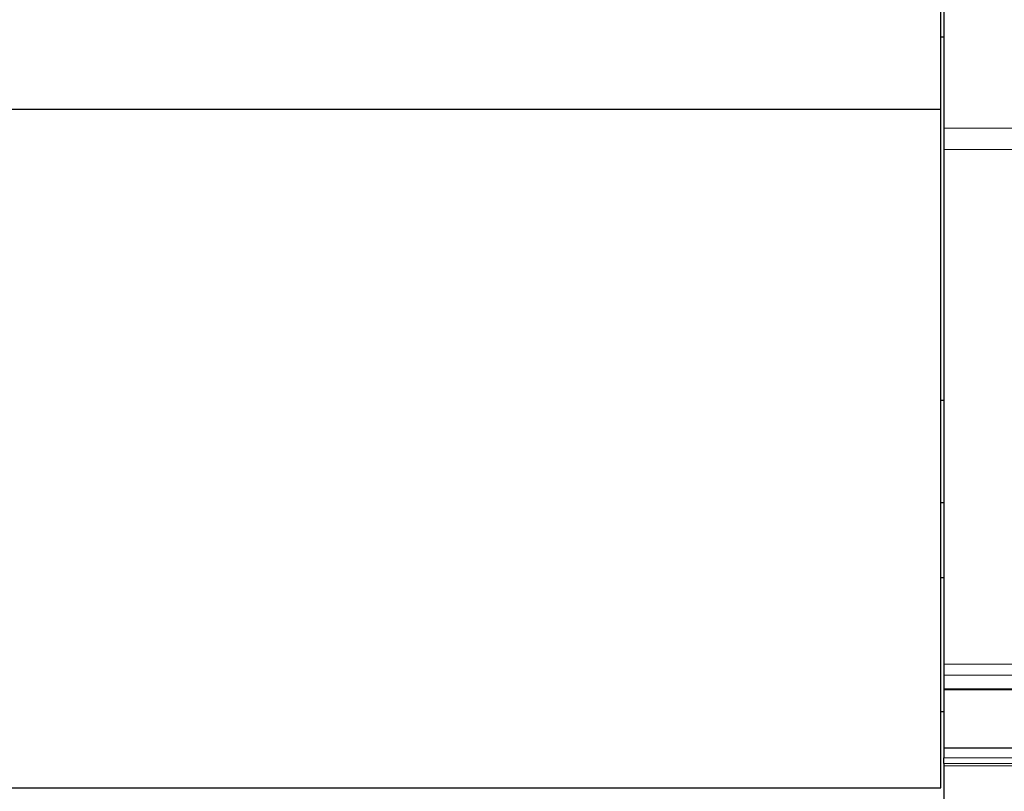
# Model space of a CAD drawing. Header units: inches. Extents: x 0 to 29700, y -16 to 21000.
# Tile 233 of 256: x 26183 to 26998, y 17149 to 17788. Entities that reach past the tile are written whole.
import ezdxf

# ---------------------------------------------------------------- set-up
doc = ezdxf.new("R2010")
doc.units = ezdxf.units.IN
doc.layers.add('1', color=7, linetype='Continuous', true_color=0xffffff)
doc.layers.add('254', color=7, linetype='Continuous', true_color=0xffffff)
doc.styles.add('latin_extended', font='simplex.shx')
doc.dimstyles.get("Standard").update_dxf_attribs({"dimtxt": 0.18, "dimasz": 0.18, "dimexe": 0.18, "dimexo": 0.0625, "dimgap": 0.09, "dimtad": 0, "dimtih": 1, "dimtoh": 1, "dimdec": 4, "dimzin": 0, "dimdsep": 46, "dimtxsty": 'Standard', "dimcen": 0.09, "dimadec": 0, "dimazin": 0, "dimtfac": 1, "dimtdec": 4, "dimtofl": 0, "dimtmove": 0, "dimatfit": 3, "dimfxl": 1, "dimtolj": 1, "dimtzin": 0, "dimarcsym": 0})

# ---------------------------------------------------------------- blocks, each defined once
blk = doc.blocks.new('_U9')
at = {"layer": '254', "color": 3, "linetype": 'Continuous', "lineweight": 13, "transparency": 16777216}
for p, q in [((28856.08, 17551.49), (28856.08, 14023.49)), ((18100.1, 16022.29), (18100.1, 14023.49)), ((18275.1, 14073.49), (28681.08, 14073.49))]:
    blk.add_line(p, q, dxfattribs=at)
at = {"layer": '254', "color": 3, "transparency": 16777216}
for points in [[(18275.1, 14102.66), (18275.1, 14044.33), (18100.1, 14073.49)], [(28681.08, 14044.33), (28681.08, 14102.66), (28856.08, 14073.49)]]:
    blk.add_solid(points, dxfattribs=at)
at = {"layer": 'Defpoints', "color": 0, "transparency": 16777216}
for p in [(28856.08, 17601.49), (18100.1, 16072.29), (28856.08, 14073.49)]:
    blk.add_point(p, dxfattribs=at)
at = {"layer": '254', "color": 2, "lineweight": 13, "transparency": 16777216, "insert": (23107.26, 14335.99), "char_height": 175, "attachment_point": 1, "style": 'latin_extended'}
blk.add_mtext('\\A1;10756', dxfattribs=at)
blk = doc.blocks.new('_U10')
at = {"layer": '254', "color": 3, "linetype": 'Continuous', "lineweight": 13, "transparency": 16777216}
for p, q in [((26948.1, 16772.7), (26948.1, 19458.73)), ((27504.99, 18958.73), (27504.99, 19458.73)), ((27123.1, 19408.73), (27329.99, 19408.73))]:
    blk.add_line(p, q, dxfattribs=at)
at = {"layer": '254', "color": 3, "transparency": 16777216}
for points in [[(27123.1, 19437.9), (27123.1, 19379.56), (26948.1, 19408.73)], [(27329.99, 19379.56), (27329.99, 19437.9), (27504.99, 19408.73)]]:
    blk.add_solid(points, dxfattribs=at)
at = {"layer": 'Defpoints', "color": 0, "transparency": 16777216}
for p in [(27504.99, 19408.73), (27504.99, 18908.73), (26948.1, 16722.7)]:
    blk.add_point(p, dxfattribs=at)
at = {"layer": '254', "color": 2, "lineweight": 13, "transparency": 16777216, "insert": (27001.55, 19671.23), "char_height": 175, "attachment_point": 1, "style": 'latin_extended'}
blk.add_mtext('\\A1;557', dxfattribs=at)

msp = doc.modelspace()

# ---------------------------------------------------------------- linework, layer by layer
at = {"layer": '1', "color": 2, "linetype": 'Continuous', "lineweight": 25}
for p, q in [((26948.099, 17981.524), (26948.099, 17698.386)), ((26945.599, 17714.022), (26945.599, 17804.071)), ((26945.598, 17773.804), (26948.099, 17773.804)), ((26945.598, 17773.804), (26948.099, 17773.804)), ((25570.599, 17714.022), (26945.599, 17714.022)), ((26945.599, 17152.166), (26945.599, 17714.022)), ((26948.099, 17698.386), (26948.099, 17680.649)), ((26948.099, 17680.649), (26948.099, 17254.746)), ((26945.598, 17473.138), (26948.099, 17473.138)), ((26945.598, 17473.138), (26948.099, 17473.138)), ((26945.598, 17388.563), (26948.099, 17388.563)), ((26945.598, 17388.563), (26948.099, 17388.563)), ((26945.556, 17326.246), (26948.099, 17326.246)), ((26945.556, 17326.246), (26948.099, 17326.246)), ((26948.099, 17254.746), (26948.099, 17245.512)), ((26948.099, 17245.512), (26948.099, 17234.27)), ((26948.099, 17234.27), (26948.099, 17233.345)), ((26948.099, 17233.345), (26948.099, 17185.292)), ((26945.556, 17215.369), (26948.099, 17215.369)), ((26945.556, 17215.369), (26948.099, 17215.369)), ((26948.099, 17185.292), (26948.099, 17177.228)), ((26948.099, 17185.292), (27308.599, 17185.292)), ((26948.099, 17172.337), (26948.099, 17177.228)), ((26948.099, 17170.378), (26948.099, 16871.488)), ((25570.599, 17152.166), (26945.599, 17152.166))]:
    msp.add_line(p, q, dxfattribs=at)
at = {"layer": '1', "color": 110, "linetype": 'Continuous', "lineweight": 13}
for p, q in [((26948.099, 17698.386), (27308.599, 17698.386)), ((26948.099, 17680.649), (27308.599, 17680.649)), ((26948.099, 17254.746), (27308.599, 17254.746)), ((26948.099, 17245.512), (27308.599, 17245.512)), ((26948.099, 17234.27), (27308.599, 17234.27)), ((26948.099, 17233.345), (27308.599, 17233.345)), ((26948.099, 17177.228), (27308.599, 17177.228)), ((27308.599, 17172.337), (26948.099, 17172.337)), ((26948.099, 17170.378), (27308.599, 17170.378))]:
    msp.add_line(p, q, dxfattribs=at)
at = {"layer": '1', "color": 2, "linetype": 'Continuous', "lineweight": 25}
msp.add_open_spline([(26948.099, 17172.337), (26948.099, 17171.677), (26948.099, 17171.024), (26948.099, 17170.378)], degree=3, dxfattribs=at)

# ---------------------------------------------------------------- dimensions: what is measured, and where the dimension line sits
at = {"layer": '254', "color": 2, "linetype": 'Continuous', "lineweight": 13}
for base, p1, p2, picture, middle in [((27504.992, 19408.729), (26948.099, 16722.703), (27504.992, 18908.729), '_U10', (27226.545, 19408.729)), ((28856.079, 14073.494), (18100.099, 16072.294), (28856.079, 17601.494), '_U9', (23478.089, 14073.494))]:
    dim = msp.add_linear_dim(base=base, p1=p1, p2=p2, dimstyle='Standard', override={"dimscale": 50, "dimtxt": 3.5, "dimasz": 3.5, "dimexe": 1, "dimexo": 1, "dimgap": 1.75, "dimtad": 1, "dimtih": 1, "dimtoh": 0, "dimdec": 0, "dimlfac": 1, "dimzin": 8, "dimdsep": 46, "dimlunit": 2, "dimtxsty": 'latin_extended', "dimsah": 1, "dimse1": 0, "dimse2": 0, "dimsd1": 0, "dimsd2": 0, "dimclrd": 3, "dimclre": 3, "dimclrt": 2, "dimtol": 0, "dimtm": -0.1, "dimtfac": 0.714286, "dimtdec": 3, "dimtofl": 1, "dimtmove": 0, "dimtzin": 8, "dimlwd": 13, "dimlwe": 13}, dxfattribs=at)
    dim.commit()
    dim.dimension.update_dxf_attribs({"geometry": picture, "text_midpoint": middle, "dimtype": 160})

doc.saveas('drawing.dxf')
